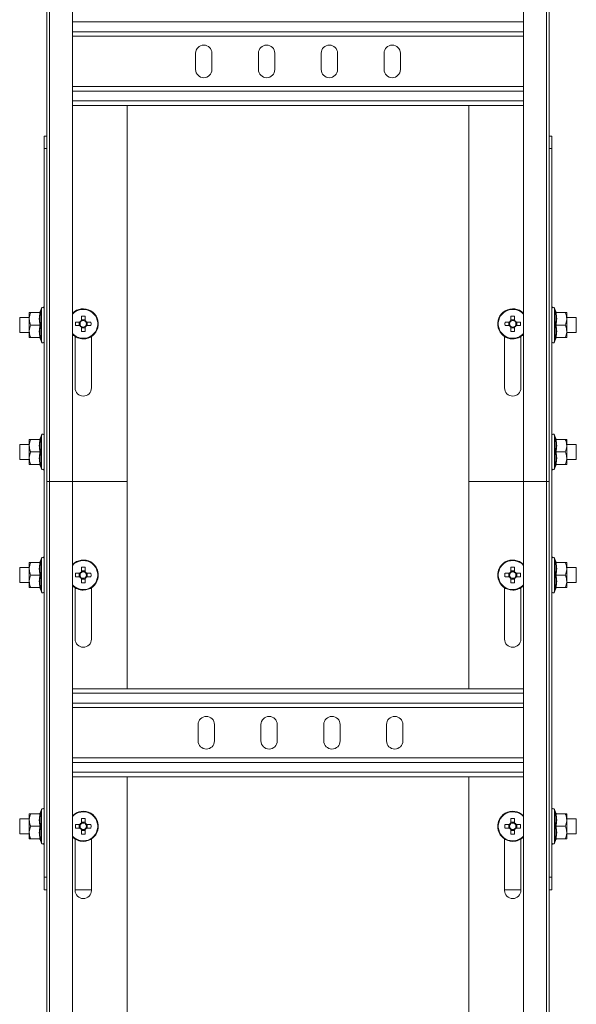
# Model space of a CAD drawing. Header units: millimetres. Extents: x -6 to 3617, y -5324 to -345.
# Tile 38 of 43: x 2275 to 2496, y -1689 to -1297. Entities that reach past the tile are written whole.
import ezdxf

# ---------------------------------------------------------------- set-up
doc = ezdxf.new("R2010")
doc.units = ezdxf.units.MM

msp = doc.modelspace()

# ---------------------------------------------------------------- linework, layer by layer
at = {"color": 7, "linetype": 'Continuous', "lineweight": 15}
for p, q in [((2285.63, -1290.87), (2285.63, -1347.11)), ((2286.75, -1290.87), (2286.75, -1480.87)), ((2295.85, -1480.87), (2295.85, -1290.87)), ((2475.4, -1290.87), (2475.4, -1480.87)), ((2484.5, -1480.87), (2484.5, -1290.87)), ((2485.63, -1290.87), (2485.63, -1347.11)), ((2475.4, -1303.66), (2295.85, -1303.66)), ((2344.88, -1310.41), (2344.88, -1316.91)), ((2351.38, -1316.91), (2351.38, -1310.41)), ((2369.88, -1310.41), (2369.88, -1316.91)), ((2376.38, -1316.91), (2376.38, -1310.41)), ((2394.88, -1310.41), (2394.88, -1316.91)), ((2401.38, -1316.91), (2401.38, -1310.41)), ((2419.88, -1310.41), (2419.88, -1316.91)), ((2426.38, -1316.91), (2426.38, -1310.41)), ((2475.4, -1323.66), (2295.85, -1323.66)), ((2475.4, -1331.16), (2295.85, -1331.16)), ((2317.63, -1331.16), (2317.63, -1480.87)), ((2453.63, -1331.16), (2453.63, -1480.87)), ((2284.63, -1343.37), (2285.63, -1343.37)), ((2284.63, -1348.37), (2284.63, -1343.37)), ((2485.63, -1343.37), (2486.63, -1343.37)), ((2486.63, -1343.37), (2486.63, -1348.37)), ((2285.63, -1347.11), (2285.63, -1348.37)), ((2485.63, -1348.37), (2485.63, -1347.11)), ((2284.63, -1638.37), (2284.63, -1348.37)), ((2285.63, -1348.37), (2284.63, -1348.37)), ((2285.63, -1638.37), (2285.63, -1348.37)), ((2486.63, -1348.37), (2485.63, -1348.37)), ((2485.63, -1348.37), (2485.63, -1638.37)), ((2486.63, -1348.37), (2486.63, -1638.37)), ((2278.63, -1413.62), (2278.63, -1416.12)), ((2282.91, -1413.62), (2279.23, -1413.62)), ((2283.53, -1411.89), (2282.99, -1413.37)), ((2283.01, -1413.38), (2283, -1413.38)), ((2488.27, -1413.36), (2487.73, -1411.89)), ((2488.23, -1413.38), (2488.24, -1413.38)), ((2488.35, -1413.62), (2492.03, -1413.62)), ((2492.63, -1413.62), (2492.63, -1416.12)), ((2278.63, -1415.62), (2274.83, -1415.62)), ((2274.83, -1415.62), (2274.83, -1419.76)), ((2278.63, -1416.12), (2278.63, -1421.12)), ((2282.91, -1418.62), (2279.23, -1418.62)), ((2298.79, -1417.41), (2297.04, -1417.41)), ((2298.5, -1417.41), (2298.5, -1418.83)), ((2299.42, -1415.03), (2299.42, -1416.78)), ((2300.84, -1416.49), (2299.42, -1416.49)), ((2300.84, -1416.78), (2300.84, -1415.03)), ((2303.22, -1417.41), (2301.47, -1417.41)), ((2301.75, -1418.83), (2301.75, -1417.41)), ((2469.79, -1417.41), (2468.04, -1417.41)), ((2469.5, -1417.41), (2469.5, -1418.83)), ((2470.42, -1415.03), (2470.42, -1416.78)), ((2471.84, -1416.49), (2470.42, -1416.49)), ((2471.84, -1416.78), (2471.84, -1415.03)), ((2474.22, -1417.41), (2472.47, -1417.41)), ((2472.75, -1418.83), (2472.75, -1417.41)), ((2488.35, -1418.62), (2492.03, -1418.62)), ((2496.43, -1415.62), (2492.63, -1415.62)), ((2492.63, -1421.12), (2492.63, -1416.12)), ((2496.43, -1421.62), (2496.43, -1415.62)), ((2274.83, -1419.76), (2274.83, -1421.62)), ((2274.83, -1421.62), (2278.63, -1421.62)), ((2278.63, -1423.62), (2278.63, -1421.12)), ((2297.04, -1418.83), (2298.79, -1418.83)), ((2299.42, -1419.46), (2299.42, -1421.21)), ((2299.42, -1419.74), (2300.84, -1419.74)), ((2300.84, -1421.21), (2300.84, -1419.46)), ((2301.47, -1418.83), (2303.22, -1418.83)), ((2468.04, -1418.83), (2469.79, -1418.83)), ((2470.42, -1419.46), (2470.42, -1421.21)), ((2470.42, -1419.74), (2471.84, -1419.74)), ((2471.84, -1421.21), (2471.84, -1419.46)), ((2472.47, -1418.83), (2474.22, -1418.83)), ((2492.63, -1423.62), (2492.63, -1421.12)), ((2492.63, -1421.62), (2496.43, -1421.62)), ((2282.91, -1423.62), (2279.23, -1423.62)), ((2282.99, -1423.87), (2283.53, -1425.35)), ((2283.03, -1423.86), (2283.02, -1423.86)), ((2296.88, -1443.62), (2296.88, -1423.16)), ((2303.38, -1423.16), (2303.38, -1443.62)), ((2467.88, -1423.16), (2467.88, -1443.62)), ((2474.38, -1443.62), (2474.38, -1423.16)), ((2487.73, -1425.35), (2488.27, -1423.86)), ((2488.25, -1423.86), (2488.26, -1423.86)), ((2488.35, -1423.62), (2492.03, -1423.62)), ((2278.63, -1464.12), (2278.63, -1466.62)), ((2282.91, -1464.12), (2279.23, -1464.12)), ((2283.53, -1462.39), (2282.99, -1463.87)), ((2283.01, -1463.88), (2283, -1463.88)), ((2488.27, -1463.86), (2487.73, -1462.39)), ((2488.23, -1463.88), (2488.24, -1463.88)), ((2488.35, -1464.12), (2492.03, -1464.12)), ((2492.63, -1464.12), (2492.63, -1466.62)), ((2278.63, -1466.12), (2274.83, -1466.12)), ((2274.83, -1466.12), (2274.83, -1470.26)), ((2278.63, -1466.62), (2278.63, -1471.62)), ((2282.91, -1469.12), (2279.23, -1469.12)), ((2488.35, -1469.12), (2492.03, -1469.12)), ((2496.43, -1466.12), (2492.63, -1466.12)), ((2492.63, -1471.62), (2492.63, -1466.62)), ((2496.43, -1472.12), (2496.43, -1466.12)), ((2274.83, -1470.26), (2274.83, -1472.12)), ((2274.83, -1472.12), (2278.63, -1472.12)), ((2278.63, -1474.12), (2278.63, -1471.62)), ((2492.63, -1474.12), (2492.63, -1471.62)), ((2492.63, -1472.12), (2496.43, -1472.12)), ((2282.91, -1474.12), (2279.23, -1474.12)), ((2282.99, -1474.37), (2283.53, -1475.85)), ((2283.03, -1474.36), (2283.02, -1474.36)), ((2487.73, -1475.85), (2488.27, -1474.36)), ((2488.25, -1474.36), (2488.26, -1474.36)), ((2488.35, -1474.12), (2492.03, -1474.12)), ((2286.75, -1480.87), (2285.63, -1480.87)), ((2286.75, -1480.87), (2286.75, -2027.87)), ((2295.85, -1480.87), (2286.75, -1480.87)), ((2295.85, -1480.87), (2286.75, -1480.87)), ((2295.85, -2027.87), (2295.85, -1480.87)), ((2295.85, -1480.87), (2317.63, -1480.87)), ((2317.63, -1563.37), (2317.63, -1480.87)), ((2453.63, -1563.37), (2453.63, -1480.87)), ((2453.63, -1480.87), (2475.4, -1480.87)), ((2475.4, -1480.87), (2475.4, -2027.87)), ((2484.5, -1480.87), (2475.4, -1480.87)), ((2484.5, -2027.87), (2484.5, -1480.87)), ((2485.63, -1480.87), (2484.5, -1480.87)), ((2283.53, -1511.39), (2282.99, -1512.87)), ((2488.27, -1512.86), (2487.73, -1511.39)), ((2278.63, -1515.12), (2274.83, -1515.12)), ((2274.83, -1515.12), (2274.83, -1519.26)), ((2278.63, -1513.12), (2278.63, -1515.62)), ((2278.63, -1515.62), (2278.63, -1520.62)), ((2282.91, -1513.12), (2279.23, -1513.12)), ((2283.01, -1512.88), (2283, -1512.88)), ((2299.42, -1515.03), (2299.42, -1516.78)), ((2300.84, -1516.49), (2299.42, -1516.49)), ((2300.84, -1516.78), (2300.84, -1515.03)), ((2470.42, -1515.03), (2470.42, -1516.78)), ((2471.84, -1516.49), (2470.42, -1516.49)), ((2471.84, -1516.78), (2471.84, -1515.03)), ((2488.23, -1512.88), (2488.24, -1512.88)), ((2488.35, -1513.12), (2492.03, -1513.12)), ((2492.63, -1513.12), (2492.63, -1515.62)), ((2496.43, -1515.12), (2492.63, -1515.12)), ((2492.63, -1520.62), (2492.63, -1515.62)), ((2496.43, -1521.12), (2496.43, -1515.12)), ((2274.83, -1519.26), (2274.83, -1521.12)), ((2282.91, -1518.12), (2279.23, -1518.12)), ((2298.79, -1517.41), (2297.04, -1517.41)), ((2297.04, -1518.83), (2298.79, -1518.83)), ((2298.5, -1517.41), (2298.5, -1518.83)), ((2299.42, -1519.46), (2299.42, -1521.21)), ((2299.42, -1519.74), (2300.84, -1519.74)), ((2300.84, -1521.21), (2300.84, -1519.46)), ((2303.22, -1517.41), (2301.47, -1517.41)), ((2301.47, -1518.83), (2303.22, -1518.83)), ((2301.75, -1518.83), (2301.75, -1517.41)), ((2469.79, -1517.41), (2468.04, -1517.41)), ((2468.04, -1518.83), (2469.79, -1518.83)), ((2469.5, -1517.41), (2469.5, -1518.83)), ((2470.42, -1519.46), (2470.42, -1521.21)), ((2470.42, -1519.74), (2471.84, -1519.74)), ((2471.84, -1521.21), (2471.84, -1519.46)), ((2474.22, -1517.41), (2472.47, -1517.41)), ((2472.47, -1518.83), (2474.22, -1518.83)), ((2472.75, -1518.83), (2472.75, -1517.41)), ((2488.35, -1518.12), (2492.03, -1518.12)), ((2274.83, -1521.12), (2278.63, -1521.12)), ((2278.63, -1523.12), (2278.63, -1520.62)), ((2282.91, -1523.12), (2279.23, -1523.12)), ((2282.99, -1523.37), (2283.53, -1524.85)), ((2283.03, -1523.36), (2283.02, -1523.36)), ((2296.88, -1523.16), (2296.88, -1543.62)), ((2303.38, -1543.62), (2303.38, -1523.16)), ((2467.88, -1543.62), (2467.88, -1523.16)), ((2474.38, -1523.16), (2474.38, -1543.62)), ((2487.73, -1524.85), (2488.27, -1523.36)), ((2488.25, -1523.36), (2488.26, -1523.36)), ((2488.35, -1523.12), (2492.03, -1523.12)), ((2492.63, -1523.12), (2492.63, -1520.62)), ((2492.63, -1521.12), (2496.43, -1521.12)), ((2475.4, -1563.37), (2295.85, -1563.37)), ((2475.4, -1570.87), (2295.85, -1570.87)), ((2345.88, -1577.62), (2345.88, -1584.12)), ((2352.38, -1584.12), (2352.38, -1577.62)), ((2370.88, -1577.62), (2370.88, -1584.12)), ((2377.38, -1584.12), (2377.38, -1577.62)), ((2395.88, -1577.62), (2395.88, -1584.12)), ((2402.38, -1584.12), (2402.38, -1577.62)), ((2420.88, -1577.62), (2420.88, -1584.12)), ((2427.38, -1584.12), (2427.38, -1577.62)), ((2475.4, -1590.87), (2295.85, -1590.87)), ((2475.4, -1598.37), (2295.85, -1598.37)), ((2317.63, -1863.37), (2317.63, -1598.37)), ((2453.63, -1863.37), (2453.63, -1598.37)), ((2278.63, -1613.12), (2278.63, -1615.62)), ((2282.91, -1613.12), (2279.23, -1613.12)), ((2283.53, -1611.39), (2282.99, -1612.87)), ((2283.01, -1612.88), (2283, -1612.88)), ((2488.27, -1612.86), (2487.73, -1611.39)), ((2488.23, -1612.88), (2488.24, -1612.88)), ((2488.35, -1613.12), (2492.03, -1613.12)), ((2492.63, -1613.12), (2492.63, -1615.62)), ((2278.63, -1615.12), (2274.83, -1615.12)), ((2274.83, -1615.12), (2274.83, -1619.26)), ((2278.63, -1615.62), (2278.63, -1620.62)), ((2282.91, -1618.12), (2279.23, -1618.12)), ((2298.79, -1617.41), (2297.04, -1617.41)), ((2298.5, -1617.41), (2298.5, -1618.83)), ((2299.42, -1615.03), (2299.42, -1616.78)), ((2300.84, -1616.49), (2299.42, -1616.49)), ((2300.84, -1616.78), (2300.84, -1615.03)), ((2303.22, -1617.41), (2301.47, -1617.41)), ((2301.75, -1618.83), (2301.75, -1617.41)), ((2469.79, -1617.41), (2468.04, -1617.41)), ((2469.5, -1617.41), (2469.5, -1618.83)), ((2470.42, -1615.03), (2470.42, -1616.78)), ((2471.84, -1616.49), (2470.42, -1616.49)), ((2471.84, -1616.78), (2471.84, -1615.03)), ((2474.22, -1617.41), (2472.47, -1617.41)), ((2472.75, -1618.83), (2472.75, -1617.41)), ((2488.35, -1618.12), (2492.03, -1618.12)), ((2496.43, -1615.12), (2492.63, -1615.12)), ((2492.63, -1620.62), (2492.63, -1615.62)), ((2496.43, -1621.12), (2496.43, -1615.12)), ((2274.83, -1619.26), (2274.83, -1621.12)), ((2274.83, -1621.12), (2278.63, -1621.12)), ((2278.63, -1623.12), (2278.63, -1620.62)), ((2297.04, -1618.83), (2298.79, -1618.83)), ((2299.42, -1619.46), (2299.42, -1621.21)), ((2299.42, -1619.74), (2300.84, -1619.74)), ((2300.84, -1621.21), (2300.84, -1619.46)), ((2301.47, -1618.83), (2303.22, -1618.83)), ((2468.04, -1618.83), (2469.79, -1618.83)), ((2470.42, -1619.46), (2470.42, -1621.21)), ((2470.42, -1619.74), (2471.84, -1619.74)), ((2471.84, -1621.21), (2471.84, -1619.46)), ((2472.47, -1618.83), (2474.22, -1618.83)), ((2492.63, -1623.12), (2492.63, -1620.62)), ((2492.63, -1621.12), (2496.43, -1621.12)), ((2282.91, -1623.12), (2279.23, -1623.12)), ((2282.99, -1623.37), (2283.53, -1624.85)), ((2283.03, -1623.36), (2283.02, -1623.36)), ((2296.88, -1623.16), (2296.88, -1643.62)), ((2303.38, -1643.62), (2303.38, -1623.16)), ((2467.88, -1643.62), (2467.88, -1623.16)), ((2474.38, -1623.16), (2474.38, -1643.62)), ((2487.73, -1624.85), (2488.27, -1623.36)), ((2488.25, -1623.36), (2488.26, -1623.36)), ((2488.35, -1623.12), (2492.03, -1623.12)), ((2284.63, -1638.37), (2285.63, -1638.37)), ((2284.63, -1643.37), (2284.63, -1638.37)), ((2285.63, -1638.37), (2285.63, -1639.63)), ((2285.63, -2027.94), (2285.63, -1639.63)), ((2485.63, -1638.37), (2486.63, -1638.37)), ((2485.63, -1639.63), (2485.63, -1638.37)), ((2485.63, -2027.94), (2485.63, -1639.63)), ((2486.63, -1638.37), (2486.63, -1643.37)), ((2285.63, -1643.37), (2284.63, -1643.37)), ((2303.38, -1643.37), (2296.88, -1643.37)), ((2467.88, -1643.37), (2474.38, -1643.37)), ((2486.63, -1643.37), (2485.63, -1643.37))]:
    msp.add_line(p, q, dxfattribs=at)
at = {"color": 8, "linetype": 'Continuous', "lineweight": 15}
for p, q in [((2475.4, -1297.96), (2295.85, -1297.96)), ((2475.4, -1301.86), (2295.85, -1301.86)), ((2475.4, -1325.46), (2295.85, -1325.46)), ((2475.4, -1329.36), (2295.85, -1329.36)), ((2283.53, -1425.35), (2283.53, -1411.89)), ((2487.73, -1411.89), (2487.73, -1425.35)), ((2283.53, -1475.85), (2283.53, -1462.39)), ((2487.73, -1462.39), (2487.73, -1475.85)), ((2283.53, -1524.85), (2283.53, -1511.39)), ((2487.73, -1511.39), (2487.73, -1524.85)), ((2475.4, -1565.17), (2295.85, -1565.17)), ((2475.4, -1569.07), (2295.85, -1569.07)), ((2475.4, -1592.67), (2295.85, -1592.67)), ((2475.4, -1596.57), (2295.85, -1596.57)), ((2283.53, -1624.85), (2283.53, -1611.39)), ((2487.73, -1611.39), (2487.73, -1624.85))]:
    msp.add_line(p, q, dxfattribs=at)
at = {"color": 7, "linetype": 'Continuous', "lineweight": 15}
for centre, radius, start, end in [((2348.13, -1310.41), 3.25, 360, 180), ((2373.13, -1310.41), 3.25, 0, 180), ((2398.13, -1310.41), 3.25, 0, 180), ((2423.13, -1310.41), 3.25, 0, 180), ((2348.13, -1316.91), 3.25, 180, 0), ((2373.13, -1316.91), 3.25, 180, 0), ((2398.13, -1316.91), 3.25, 180, 360), ((2423.13, -1316.91), 3.25, 180, 360), ((2282.65, -1413.26), 0.36, 277.1538, 341.1009), ((2284.06, -1412.09), 0.567, 0, 160), ((2300.13, -1418.12), 6, 270, 135.4387), ((2471.13, -1418.12), 6, 44.5613, 270), ((2487.2, -1412.09), 0.567, 20, 180), ((2488.61, -1413.26), 0.36, 198.0753, 262.8624), ((2319.14, -1418.12), 22.11, 178.1601, 181.8399), ((2300.13, -1418.12), 1.51, 117.9589, 152.0411), ((2300.13, -1418.12), 1.28, 146.3257, 213.6743), ((2300.13, -1418.12), 1.28, 123.6743, 146.3257), ((2300.13, -1437.04), 22.03, 88.1527, 91.8473), ((2300.13, -1418.12), 1.28, 56.3257, 123.6743), ((2300.13, -1418.12), 1.51, 27.9589, 62.0411), ((2300.13, -1418.12), 1.28, 33.6743, 56.3257), ((2300.13, -1418.12), 1.28, 326.3257, 33.6743), ((2281.12, -1418.12), 22.11, 358.1601, 1.8399), ((2490.19, -1418.12), 22.16, 178.1644, 181.8356), ((2471.13, -1418.12), 1.51, 117.9589, 152.0411), ((2471.13, -1418.12), 1.28, 146.3257, 213.6743), ((2471.13, -1418.12), 1.28, 123.6743, 146.3257), ((2471.13, -1437.04), 22.03, 88.1527, 91.8473), ((2471.13, -1418.12), 1.28, 56.3257, 123.6743), ((2471.13, -1418.12), 1.51, 27.9589, 62.0411), ((2471.13, -1418.12), 1.28, 33.6743, 56.3257), ((2471.13, -1418.12), 1.28, 326.3257, 33.6743), ((2452.07, -1418.12), 22.16, 358.1644, 1.8356), ((2300.13, -1418.12), 6, 224.5613, 270), ((2300.13, -1418.12), 1.51, 207.9589, 242.0411), ((2300.13, -1418.12), 1.28, 213.6743, 236.3257), ((2300.13, -1418.12), 1.28, 236.3257, 303.6743), ((2300.13, -1399.2), 22.03, 268.1527, 271.8473), ((2300.13, -1418.12), 1.51, 297.9589, 332.0411), ((2300.13, -1418.12), 1.28, 303.6743, 326.3257), ((2471.13, -1418.12), 1.51, 207.9589, 242.0411), ((2471.13, -1418.12), 1.28, 213.6743, 236.3257), ((2471.13, -1418.12), 1.28, 236.3257, 303.6743), ((2471.13, -1399.2), 22.03, 268.1527, 271.8473), ((2471.13, -1418.12), 6, 270, 315.4387), ((2471.13, -1418.12), 1.51, 297.9589, 332.0411), ((2471.13, -1418.12), 1.28, 303.6743, 326.3257), ((2282.65, -1423.98), 0.36, 18.077, 82.839), ((2284.06, -1425.15), 0.567, 200, 0), ((2487.2, -1425.15), 0.567, 180, 340), ((2488.61, -1423.98), 0.36, 97.1458, 161.1089), ((2300.13, -1443.62), 3.25, 180, 0), ((2471.13, -1443.62), 3.25, 180, 0), ((2282.65, -1463.76), 0.36, 277.1982, 341.0565), ((2284.06, -1462.59), 0.567, 0, 160), ((2487.2, -1462.59), 0.567, 20, 180), ((2488.61, -1463.76), 0.36, 198.1021, 262.8355), ((2282.65, -1474.48), 0.36, 18.0602, 82.8558), ((2284.06, -1475.65), 0.567, 200, 0), ((2487.2, -1475.65), 0.567, 180, 340), ((2488.61, -1474.48), 0.36, 97.1989, 161.0836), ((2284.06, -1511.59), 0.567, 0, 160), ((2300.13, -1518.12), 6, 270, 135.4387), ((2471.13, -1518.12), 6, 44.5613, 270), ((2487.2, -1511.59), 0.567, 20, 180), ((2282.65, -1512.76), 0.36, 277.1899, 341.0926), ((2300.13, -1537.04), 22.03, 88.1527, 91.8473), ((2471.13, -1537.04), 22.03, 88.1527, 91.8473), ((2488.61, -1512.76), 0.36, 198.067, 262.8433), ((2319.14, -1518.12), 22.11, 178.1602, 181.8398), ((2300.13, -1518.12), 1.51, 117.9589, 152.0411), ((2300.13, -1518.12), 1.51, 207.9589, 242.0411), ((2300.13, -1518.12), 1.28, 146.3257, 213.6743), ((2300.13, -1518.12), 1.28, 123.6743, 146.3257), ((2300.13, -1518.12), 1.28, 213.6743, 236.3257), ((2300.13, -1518.12), 1.28, 56.3257, 123.6743), ((2300.13, -1518.12), 1.28, 236.3257, 303.6743), ((2300.13, -1518.12), 1.51, 27.9589, 62.0411), ((2300.13, -1518.12), 1.28, 33.6743, 56.3257), ((2300.13, -1518.12), 1.51, 297.9589, 332.0411), ((2300.13, -1518.12), 1.28, 303.6743, 326.3257), ((2300.13, -1518.12), 1.28, 326.3257, 33.6743), ((2281.12, -1518.12), 22.11, 358.1602, 1.8398), ((2490.19, -1518.12), 22.17, 178.1644, 181.8356), ((2471.13, -1518.12), 1.51, 117.9589, 152.0411), ((2471.13, -1518.12), 1.51, 207.9589, 242.0411), ((2471.13, -1518.12), 1.28, 146.3257, 213.6743), ((2471.13, -1518.12), 1.28, 123.6743, 146.3257), ((2471.13, -1518.12), 1.28, 213.6743, 236.3257), ((2471.13, -1518.12), 1.28, 56.3257, 123.6743), ((2471.13, -1518.12), 1.28, 236.3257, 303.6743), ((2471.13, -1518.12), 1.51, 27.9589, 62.0411), ((2471.13, -1518.12), 1.28, 33.6743, 56.3257), ((2471.13, -1518.12), 1.51, 297.9589, 332.0411), ((2471.13, -1518.12), 1.28, 303.6743, 326.3257), ((2471.13, -1518.12), 1.28, 326.3257, 33.6743), ((2452.07, -1518.12), 22.17, 358.1644, 1.8356), ((2282.65, -1523.48), 0.36, 18.0953, 82.848), ((2300.13, -1518.12), 6, 224.5613, 270), ((2300.13, -1499.2), 22.03, 268.1527, 271.8473), ((2471.13, -1499.2), 22.03, 268.1527, 271.8473), ((2471.13, -1518.12), 6, 270, 315.4387), ((2488.61, -1523.48), 0.36, 97.2072, 161.0475), ((2284.06, -1524.65), 0.567, 200, 0), ((2487.2, -1524.65), 0.567, 180, 340), ((2300.13, -1543.62), 3.25, 180, 0), ((2471.13, -1543.62), 3.25, 180, 0), ((2349.13, -1577.62), 3.25, 0, 180), ((2374.13, -1577.62), 3.25, 0, 180), ((2399.13, -1577.62), 3.25, 0, 180), ((2424.13, -1577.62), 3.25, 360, 180), ((2349.13, -1584.12), 3.25, 180, 0), ((2374.13, -1584.12), 3.25, 180, 0), ((2399.13, -1584.12), 3.25, 180, 0), ((2424.13, -1584.12), 3.25, 180, 360), ((2282.65, -1612.76), 0.36, 277.1368, 341.1179), ((2284.06, -1611.59), 0.567, 0, 160), ((2300.13, -1618.12), 6, 270, 135.4387), ((2471.13, -1618.12), 6, 44.5613, 270), ((2487.2, -1611.59), 0.567, 20, 180), ((2488.61, -1612.76), 0.36, 198.0838, 262.8266), ((2319.14, -1618.12), 22.11, 178.1602, 181.8398), ((2300.13, -1618.12), 1.51, 117.9589, 152.0411), ((2300.13, -1618.12), 1.28, 146.3257, 213.6743), ((2300.13, -1618.12), 1.28, 123.6743, 146.3257), ((2300.13, -1637.32), 22.31, 88.1762, 91.8238), ((2300.13, -1618.12), 1.28, 56.3257, 123.6743), ((2300.13, -1618.12), 1.51, 27.9589, 62.0411), ((2300.13, -1618.12), 1.28, 33.6743, 56.3257), ((2300.13, -1618.12), 1.28, 326.3257, 33.6743), ((2281.12, -1618.12), 22.11, 358.1602, 1.8398), ((2490.19, -1618.12), 22.17, 178.1644, 181.8356), ((2471.13, -1618.12), 1.51, 117.9589, 152.0411), ((2471.13, -1618.12), 1.28, 146.3257, 213.6743), ((2471.13, -1618.12), 1.28, 123.6743, 146.3257), ((2471.13, -1637.32), 22.31, 88.1762, 91.8238), ((2471.13, -1618.12), 1.28, 56.3257, 123.6743), ((2471.13, -1618.12), 1.51, 27.9589, 62.0411), ((2471.13, -1618.12), 1.28, 33.6743, 56.3257), ((2471.13, -1618.12), 1.28, 326.3257, 33.6743), ((2452.07, -1618.12), 22.17, 358.1644, 1.8356), ((2300.13, -1618.12), 6, 224.5613, 270), ((2300.13, -1618.12), 1.51, 207.9589, 242.0411), ((2300.13, -1618.12), 1.28, 213.6743, 236.3257), ((2300.13, -1618.12), 1.28, 236.3257, 303.6743), ((2300.13, -1599.12), 22.1, 268.1592, 271.8408), ((2300.13, -1618.12), 1.51, 297.9589, 332.0411), ((2300.13, -1618.12), 1.28, 303.6743, 326.3257), ((2471.13, -1618.12), 1.51, 207.9589, 242.0411), ((2471.13, -1618.12), 1.28, 213.6743, 236.3257), ((2471.13, -1618.12), 1.28, 236.3257, 303.6743), ((2471.13, -1599.12), 22.1, 268.1591, 271.8409), ((2471.13, -1618.12), 6, 270, 315.4387), ((2471.13, -1618.12), 1.51, 297.9589, 332.0411), ((2471.13, -1618.12), 1.28, 303.6743, 326.3257), ((2282.65, -1623.48), 0.36, 18.0685, 82.8748), ((2284.06, -1624.65), 0.567, 200, 0), ((2487.2, -1624.65), 0.567, 180, 340), ((2488.61, -1623.48), 0.36, 97.1799, 161.0747), ((2300.13, -1643.62), 3.25, 180, 0), ((2471.13, -1643.62), 3.25, 180, 0)]:
    msp.add_arc(centre, radius, start, end, dxfattribs=at)
at = {"color": 8, "linetype": 'Continuous', "lineweight": 15}
for centre, start, end in [((2300.13, -1418.12), 270, 137.79), ((2471.13, -1418.12), 42.21, 270), ((2300.13, -1418.12), 222.21, 270), ((2471.13, -1418.12), 270, 317.79), ((2300.13, -1518.12), 270, 137.79), ((2471.13, -1518.12), 42.21, 270), ((2300.13, -1518.12), 222.21, 270), ((2471.13, -1518.12), 270, 317.79), ((2300.13, -1618.12), 270, 137.79), ((2471.13, -1618.12), 42.21, 270), ((2300.13, -1618.12), 222.21, 270), ((2471.13, -1618.12), 270, 317.79)]:
    msp.add_arc(centre, 5.77, start, end, dxfattribs=at)
at = {"color": 7, "linetype": 'Continuous', "lineweight": 15}
for points, knots in [([(2279.23, -1413.62), (2278.95, -1414.35), (2278.64, -1415.18), (2278.63, -1416.03), (2278.63, -1416.12)], [0, 0, 0, 0, 0.896055, 1, 1, 1, 1]), ([(2278.63, -1413.62), (2278.63, -1413.62), (2278.65, -1413.62), (2278.92, -1413.62), (2279.22, -1413.62), (2279.23, -1413.62)], [0, 0, 0, 0, 0.1484883, 0.9655734, 1, 1, 1, 1]), ([(2282.91, -1418.62), (2282.78, -1417.8), (2282.52, -1416.13), (2282.78, -1414.46), (2282.91, -1413.62)], [0, 0, 0, 0, 0.4921587, 1, 1, 1, 1]), ([(2283.29, -1413.36), (2283.29, -1413.37), (2283.27, -1413.4), (2283.23, -1413.47), (2283.14, -1413.55), (2283.03, -1413.61), (2282.95, -1413.61), (2282.91, -1413.62)], [0, 0, 0, 0, 0.008098, 0.267505, 0.528616, 0.763853, 1, 1, 1, 1]), ([(2283.29, -1413.36), (2283.25, -1413.57), (2283.04, -1414.6), (2282.89, -1416.38), (2283.16, -1417.91), (2283.29, -1418.62)], [0, 0, 0, 0, 0.11808, 0.592249, 1, 1, 1, 1]), ([(2487.97, -1418.62), (2488.01, -1418.41), (2488.22, -1417.39), (2488.37, -1415.62), (2488.1, -1414.08), (2487.97, -1413.36)], [0, 0, 0, 0, 0.118085, 0.592263, 1, 1, 1, 1]), ([(2488.35, -1413.62), (2488.31, -1413.61), (2488.23, -1413.61), (2488.12, -1413.55), (2488.03, -1413.47), (2487.99, -1413.4), (2487.97, -1413.37), (2487.97, -1413.36)], [0, 0, 0, 0, 0.236138, 0.471418, 0.732477, 0.991903, 1, 1, 1, 1]), ([(2488.35, -1413.62), (2488.48, -1414.44), (2488.74, -1416.1), (2488.48, -1417.77), (2488.35, -1418.62)], [0, 0, 0, 0, 0.492141, 1, 1, 1, 1]), ([(2492.63, -1416.12), (2492.55, -1415.43), (2492.45, -1414.58), (2492.1, -1413.78), (2492.03, -1413.62)], [0, 0, 0, 0, 0.801483, 1, 1, 1, 1]), ([(2492.63, -1413.62), (2492.63, -1413.62), (2492.61, -1413.62), (2492.34, -1413.62), (2492.04, -1413.62), (2492.03, -1413.62)], [0, 0, 0, 0, 0.148488, 0.96557, 1, 1, 1, 1]), ([(2278.63, -1416.12), (2278.71, -1416.8), (2278.81, -1417.66), (2279.16, -1418.46), (2279.23, -1418.62)], [0, 0, 0, 0, 0.8014556, 1, 1, 1, 1]), ([(2279.23, -1418.62), (2278.95, -1419.35), (2278.64, -1420.18), (2278.63, -1421.03), (2278.63, -1421.12)], [0, 0, 0, 0, 0.896046, 1, 1, 1, 1]), ([(2282.91, -1423.62), (2282.78, -1422.8), (2282.52, -1421.13), (2282.78, -1419.46), (2282.91, -1418.62)], [0, 0, 0, 0, 0.4921587, 1, 1, 1, 1]), ([(2283.29, -1418.62), (2283.29, -1418.62), (2283.27, -1418.62), (2283.23, -1418.62), (2283.14, -1418.62), (2283.03, -1418.62), (2282.95, -1418.62), (2282.91, -1418.62)], [0, 0, 0, 0, 0.007931, 0.267514, 0.528584, 0.763834, 1, 1, 1, 1]), ([(2283.29, -1418.62), (2283.25, -1418.82), (2283.04, -1419.84), (2282.89, -1421.61), (2283.16, -1423.16), (2283.29, -1423.87)], [0, 0, 0, 0, 0.118086, 0.592256, 1, 1, 1, 1]), ([(2487.97, -1423.87), (2488.01, -1423.67), (2488.22, -1422.63), (2488.37, -1420.86), (2488.1, -1419.33), (2487.97, -1418.62)], [0, 0, 0, 0, 0.118083, 0.592259, 1, 1, 1, 1]), ([(2487.97, -1418.62), (2487.97, -1418.62), (2487.99, -1418.62), (2488.03, -1418.62), (2488.12, -1418.62), (2488.23, -1418.62), (2488.31, -1418.62), (2488.35, -1418.62)], [0, 0, 0, 0, 0.007931, 0.267532, 0.528551, 0.763843, 1, 1, 1, 1]), ([(2488.35, -1418.62), (2488.48, -1419.44), (2488.74, -1421.1), (2488.48, -1422.77), (2488.35, -1423.62)], [0, 0, 0, 0, 0.492141, 1, 1, 1, 1]), ([(2492.03, -1418.62), (2492.31, -1417.88), (2492.62, -1417.06), (2492.63, -1416.21), (2492.63, -1416.12)], [0, 0, 0, 0, 0.8960154, 1, 1, 1, 1]), ([(2492.63, -1421.12), (2492.55, -1420.43), (2492.45, -1419.58), (2492.1, -1418.78), (2492.03, -1418.62)], [0, 0, 0, 0, 0.801485, 1, 1, 1, 1]), ([(2278.63, -1421.12), (2278.71, -1421.8), (2278.81, -1422.66), (2279.16, -1423.46), (2279.23, -1423.62)], [0, 0, 0, 0, 0.801454, 1, 1, 1, 1]), ([(2492.03, -1423.62), (2492.31, -1422.88), (2492.62, -1422.06), (2492.63, -1421.21), (2492.63, -1421.12)], [0, 0, 0, 0, 0.8960245, 1, 1, 1, 1]), ([(2278.63, -1423.62), (2278.63, -1423.62), (2278.65, -1423.62), (2278.92, -1423.62), (2279.22, -1423.62), (2279.23, -1423.62)], [0, 0, 0, 0, 0.1484883, 0.9655734, 1, 1, 1, 1]), ([(2282.91, -1423.62), (2282.95, -1423.62), (2283.03, -1423.63), (2283.14, -1423.69), (2283.23, -1423.76), (2283.27, -1423.83), (2283.29, -1423.87), (2283.29, -1423.87)], [0, 0, 0, 0, 0.236185, 0.471459, 0.732464, 0.992093, 1, 1, 1, 1]), ([(2487.97, -1423.87), (2487.97, -1423.87), (2487.99, -1423.83), (2488.03, -1423.76), (2488.12, -1423.69), (2488.23, -1423.63), (2488.31, -1423.62), (2488.35, -1423.62)], [0, 0, 0, 0, 0.007906, 0.267554, 0.528508, 0.763824, 1, 1, 1, 1]), ([(2492.63, -1423.62), (2492.63, -1423.62), (2492.61, -1423.62), (2492.34, -1423.62), (2492.04, -1423.62), (2492.03, -1423.62)], [0, 0, 0, 0, 0.148488, 0.96557, 1, 1, 1, 1]), ([(2279.23, -1464.12), (2278.95, -1464.85), (2278.64, -1465.68), (2278.63, -1466.53), (2278.63, -1466.62)], [0, 0, 0, 0, 0.896055, 1, 1, 1, 1]), ([(2278.63, -1464.12), (2278.63, -1464.12), (2278.65, -1464.12), (2278.92, -1464.12), (2279.22, -1464.12), (2279.23, -1464.12)], [0, 0, 0, 0, 0.1484883, 0.9655734, 1, 1, 1, 1]), ([(2282.91, -1469.12), (2282.78, -1468.3), (2282.52, -1466.63), (2282.78, -1464.96), (2282.91, -1464.12)], [0, 0, 0, 0, 0.4921587, 1, 1, 1, 1]), ([(2283.29, -1463.86), (2283.29, -1463.87), (2283.27, -1463.9), (2283.23, -1463.97), (2283.14, -1464.05), (2283.03, -1464.11), (2282.95, -1464.11), (2282.91, -1464.12)], [0, 0, 0, 0, 0.007906, 0.267514, 0.528644, 0.763799, 1, 1, 1, 1]), ([(2283.29, -1463.86), (2283.25, -1464.07), (2283.04, -1465.1), (2282.89, -1466.88), (2283.16, -1468.41), (2283.29, -1469.12)], [0, 0, 0, 0, 0.11808, 0.592249, 1, 1, 1, 1]), ([(2487.97, -1469.12), (2488.01, -1468.91), (2488.22, -1467.89), (2488.37, -1466.12), (2488.1, -1464.58), (2487.97, -1463.86)], [0, 0, 0, 0, 0.118085, 0.592263, 1, 1, 1, 1]), ([(2488.35, -1464.12), (2488.31, -1464.11), (2488.23, -1464.11), (2488.12, -1464.05), (2488.03, -1463.97), (2487.99, -1463.9), (2487.97, -1463.87), (2487.97, -1463.86)], [0, 0, 0, 0, 0.236192, 0.47139, 0.732469, 0.992094, 1, 1, 1, 1]), ([(2488.35, -1464.12), (2488.48, -1464.94), (2488.74, -1466.6), (2488.48, -1468.27), (2488.35, -1469.12)], [0, 0, 0, 0, 0.492141, 1, 1, 1, 1]), ([(2492.63, -1466.62), (2492.55, -1465.93), (2492.45, -1465.08), (2492.1, -1464.28), (2492.03, -1464.12)], [0, 0, 0, 0, 0.801483, 1, 1, 1, 1]), ([(2492.63, -1464.12), (2492.63, -1464.12), (2492.61, -1464.12), (2492.34, -1464.12), (2492.04, -1464.12), (2492.03, -1464.12)], [0, 0, 0, 0, 0.148488, 0.96557, 1, 1, 1, 1]), ([(2278.63, -1466.62), (2278.71, -1467.3), (2278.81, -1468.16), (2279.16, -1468.96), (2279.23, -1469.12)], [0, 0, 0, 0, 0.8014556, 1, 1, 1, 1]), ([(2279.23, -1469.12), (2278.95, -1469.85), (2278.64, -1470.68), (2278.63, -1471.53), (2278.63, -1471.62)], [0, 0, 0, 0, 0.896046, 1, 1, 1, 1]), ([(2282.91, -1474.12), (2282.78, -1473.3), (2282.52, -1471.63), (2282.78, -1469.96), (2282.91, -1469.12)], [0, 0, 0, 0, 0.4921587, 1, 1, 1, 1]), ([(2283.29, -1469.12), (2283.29, -1469.12), (2283.27, -1469.12), (2283.23, -1469.12), (2283.14, -1469.12), (2283.03, -1469.12), (2282.95, -1469.12), (2282.91, -1469.12)], [0, 0, 0, 0, 0.007931, 0.267514, 0.528584, 0.763834, 1, 1, 1, 1]), ([(2283.29, -1469.12), (2283.25, -1469.32), (2283.04, -1470.34), (2282.89, -1472.11), (2283.16, -1473.66), (2283.29, -1474.37)], [0, 0, 0, 0, 0.118086, 0.592256, 1, 1, 1, 1]), ([(2487.97, -1474.37), (2488.01, -1474.17), (2488.22, -1473.13), (2488.37, -1471.36), (2488.1, -1469.83), (2487.97, -1469.12)], [0, 0, 0, 0, 0.118083, 0.592259, 1, 1, 1, 1]), ([(2487.97, -1469.12), (2487.97, -1469.12), (2487.99, -1469.12), (2488.03, -1469.12), (2488.12, -1469.12), (2488.23, -1469.12), (2488.31, -1469.12), (2488.35, -1469.12)], [0, 0, 0, 0, 0.007931, 0.267532, 0.528551, 0.763843, 1, 1, 1, 1]), ([(2488.35, -1469.12), (2488.48, -1469.94), (2488.74, -1471.6), (2488.48, -1473.27), (2488.35, -1474.12)], [0, 0, 0, 0, 0.492141, 1, 1, 1, 1]), ([(2492.03, -1469.12), (2492.31, -1468.38), (2492.62, -1467.56), (2492.63, -1466.71), (2492.63, -1466.62)], [0, 0, 0, 0, 0.8960154, 1, 1, 1, 1]), ([(2492.63, -1471.62), (2492.55, -1470.93), (2492.45, -1470.08), (2492.1, -1469.28), (2492.03, -1469.12)], [0, 0, 0, 0, 0.801485, 1, 1, 1, 1]), ([(2278.63, -1471.62), (2278.71, -1472.3), (2278.81, -1473.16), (2279.16, -1473.96), (2279.23, -1474.12)], [0, 0, 0, 0, 0.801454, 1, 1, 1, 1]), ([(2492.03, -1474.12), (2492.31, -1473.38), (2492.62, -1472.56), (2492.63, -1471.71), (2492.63, -1471.62)], [0, 0, 0, 0, 0.8960245, 1, 1, 1, 1]), ([(2278.63, -1474.12), (2278.63, -1474.12), (2278.65, -1474.12), (2278.92, -1474.12), (2279.22, -1474.12), (2279.23, -1474.12)], [0, 0, 0, 0, 0.1484883, 0.9655734, 1, 1, 1, 1]), ([(2282.91, -1474.12), (2282.95, -1474.12), (2283.03, -1474.13), (2283.14, -1474.19), (2283.23, -1474.27), (2283.27, -1474.33), (2283.29, -1474.37), (2283.29, -1474.37)], [0, 0, 0, 0, 0.236173, 0.471337, 0.732476, 0.992094, 1, 1, 1, 1]), ([(2487.97, -1474.37), (2487.97, -1474.37), (2487.99, -1474.33), (2488.03, -1474.27), (2488.12, -1474.19), (2488.23, -1474.13), (2488.31, -1474.12), (2488.35, -1474.12)], [0, 0, 0, 0, 0.007906, 0.267541, 0.528629, 0.763836, 1, 1, 1, 1]), ([(2492.63, -1474.12), (2492.63, -1474.12), (2492.61, -1474.12), (2492.34, -1474.12), (2492.04, -1474.12), (2492.03, -1474.12)], [0, 0, 0, 0, 0.148488, 0.96557, 1, 1, 1, 1]), ([(2279.23, -1513.12), (2278.95, -1513.85), (2278.64, -1514.68), (2278.63, -1515.53), (2278.63, -1515.62)], [0, 0, 0, 0, 0.896024, 1, 1, 1, 1]), ([(2278.63, -1513.12), (2278.63, -1513.12), (2278.65, -1513.12), (2278.92, -1513.12), (2279.22, -1513.12), (2279.23, -1513.12)], [0, 0, 0, 0, 0.1484883, 0.9655734, 1, 1, 1, 1]), ([(2278.63, -1515.62), (2278.71, -1516.3), (2278.81, -1517.16), (2279.16, -1517.96), (2279.23, -1518.12)], [0, 0, 0, 0, 0.801482, 1, 1, 1, 1]), ([(2282.91, -1518.12), (2282.78, -1517.3), (2282.52, -1515.63), (2282.78, -1513.96), (2282.91, -1513.12)], [0, 0, 0, 0, 0.492141, 1, 1, 1, 1]), ([(2283.29, -1512.87), (2283.29, -1512.87), (2283.27, -1512.9), (2283.23, -1512.97), (2283.14, -1513.05), (2283.03, -1513.11), (2282.95, -1513.11), (2282.91, -1513.12)], [0, 0, 0, 0, 0.007906, 0.267524, 0.528663, 0.763827, 1, 1, 1, 1]), ([(2283.29, -1512.87), (2283.25, -1513.07), (2283.04, -1514.1), (2282.89, -1515.88), (2283.16, -1517.41), (2283.29, -1518.12)], [0, 0, 0, 0, 0.118082, 0.592259, 1, 1, 1, 1]), ([(2487.97, -1518.12), (2488.01, -1517.91), (2488.22, -1516.89), (2488.37, -1515.12), (2488.1, -1513.58), (2487.97, -1512.87)], [0, 0, 0, 0, 0.118087, 0.592256, 1, 1, 1, 1]), ([(2488.35, -1513.12), (2488.31, -1513.11), (2488.23, -1513.11), (2488.12, -1513.05), (2488.03, -1512.97), (2487.99, -1512.9), (2487.97, -1512.87), (2487.97, -1512.87)], [0, 0, 0, 0, 0.236164, 0.471371, 0.732459, 0.992094, 1, 1, 1, 1]), ([(2488.35, -1513.12), (2488.48, -1513.94), (2488.74, -1515.6), (2488.48, -1517.27), (2488.35, -1518.12)], [0, 0, 0, 0, 0.4921587, 1, 1, 1, 1]), ([(2492.63, -1515.62), (2492.55, -1514.93), (2492.45, -1514.08), (2492.1, -1513.28), (2492.03, -1513.12)], [0, 0, 0, 0, 0.801457, 1, 1, 1, 1]), ([(2492.63, -1513.12), (2492.63, -1513.12), (2492.61, -1513.12), (2492.34, -1513.12), (2492.04, -1513.12), (2492.03, -1513.12)], [0, 0, 0, 0, 0.148488, 0.96557, 1, 1, 1, 1]), ([(2492.03, -1518.12), (2492.31, -1517.38), (2492.62, -1516.56), (2492.63, -1515.71), (2492.63, -1515.62)], [0, 0, 0, 0, 0.8960467, 1, 1, 1, 1]), ([(2279.23, -1518.12), (2278.95, -1518.85), (2278.64, -1519.68), (2278.63, -1520.53), (2278.63, -1520.62)], [0, 0, 0, 0, 0.896015, 1, 1, 1, 1]), ([(2282.91, -1523.12), (2282.78, -1522.3), (2282.52, -1520.63), (2282.78, -1518.96), (2282.91, -1518.12)], [0, 0, 0, 0, 0.492141, 1, 1, 1, 1]), ([(2283.29, -1518.12), (2283.29, -1518.12), (2283.27, -1518.12), (2283.23, -1518.12), (2283.14, -1518.12), (2283.03, -1518.12), (2282.95, -1518.12), (2282.91, -1518.12)], [0, 0, 0, 0, 0.007931, 0.267514, 0.528584, 0.763834, 1, 1, 1, 1]), ([(2283.29, -1518.12), (2283.25, -1518.32), (2283.04, -1519.34), (2282.89, -1521.11), (2283.16, -1522.66), (2283.29, -1523.37)], [0, 0, 0, 0, 0.118084, 0.592262, 1, 1, 1, 1]), ([(2487.97, -1523.37), (2488.01, -1523.17), (2488.22, -1522.13), (2488.37, -1520.36), (2488.1, -1518.83), (2487.97, -1518.12)], [0, 0, 0, 0, 0.118081, 0.59225, 1, 1, 1, 1]), ([(2487.97, -1518.12), (2487.97, -1518.12), (2487.99, -1518.12), (2488.03, -1518.12), (2488.12, -1518.12), (2488.23, -1518.12), (2488.31, -1518.12), (2488.35, -1518.12)], [0, 0, 0, 0, 0.007931, 0.267532, 0.528551, 0.763843, 1, 1, 1, 1]), ([(2488.35, -1518.12), (2488.48, -1518.94), (2488.74, -1520.6), (2488.48, -1522.27), (2488.35, -1523.12)], [0, 0, 0, 0, 0.4921587, 1, 1, 1, 1]), ([(2492.63, -1520.62), (2492.55, -1519.93), (2492.45, -1519.08), (2492.1, -1518.28), (2492.03, -1518.12)], [0, 0, 0, 0, 0.8014586, 1, 1, 1, 1]), ([(2278.63, -1520.62), (2278.71, -1521.3), (2278.81, -1522.16), (2279.16, -1522.96), (2279.23, -1523.12)], [0, 0, 0, 0, 0.80148, 1, 1, 1, 1]), ([(2278.63, -1523.12), (2278.63, -1523.12), (2278.65, -1523.12), (2278.92, -1523.12), (2279.22, -1523.12), (2279.23, -1523.12)], [0, 0, 0, 0, 0.1484883, 0.9655734, 1, 1, 1, 1]), ([(2282.91, -1523.12), (2282.95, -1523.12), (2283.03, -1523.13), (2283.14, -1523.19), (2283.23, -1523.27), (2283.27, -1523.33), (2283.29, -1523.37), (2283.29, -1523.37)], [0, 0, 0, 0, 0.236201, 0.471356, 0.732486, 0.992094, 1, 1, 1, 1]), ([(2487.97, -1523.37), (2487.97, -1523.37), (2487.99, -1523.33), (2488.03, -1523.27), (2488.12, -1523.19), (2488.23, -1523.13), (2488.31, -1523.12), (2488.35, -1523.12)], [0, 0, 0, 0, 0.007906, 0.267531, 0.52861, 0.763808, 1, 1, 1, 1]), ([(2492.03, -1523.12), (2492.31, -1522.38), (2492.62, -1521.56), (2492.63, -1520.71), (2492.63, -1520.62)], [0, 0, 0, 0, 0.896056, 1, 1, 1, 1]), ([(2492.63, -1523.12), (2492.63, -1523.12), (2492.61, -1523.12), (2492.34, -1523.12), (2492.04, -1523.12), (2492.03, -1523.12)], [0, 0, 0, 0, 0.148488, 0.96557, 1, 1, 1, 1]), ([(2279.23, -1613.12), (2278.95, -1613.85), (2278.64, -1614.68), (2278.63, -1615.53), (2278.63, -1615.62)], [0, 0, 0, 0, 0.896024, 1, 1, 1, 1]), ([(2278.63, -1613.12), (2278.63, -1613.12), (2278.65, -1613.12), (2278.92, -1613.12), (2279.22, -1613.12), (2279.23, -1613.12)], [0, 0, 0, 0, 0.1484883, 0.9655734, 1, 1, 1, 1]), ([(2282.91, -1618.12), (2282.78, -1617.3), (2282.52, -1615.63), (2282.78, -1613.96), (2282.91, -1613.12)], [0, 0, 0, 0, 0.492141, 1, 1, 1, 1]), ([(2283.29, -1612.87), (2283.29, -1612.87), (2283.27, -1612.9), (2283.23, -1612.97), (2283.14, -1613.05), (2283.03, -1613.11), (2282.95, -1613.11), (2282.91, -1613.12)], [0, 0, 0, 0, 0.007907, 0.267536, 0.528541, 0.763815, 1, 1, 1, 1]), ([(2283.29, -1612.87), (2283.25, -1613.07), (2283.04, -1614.1), (2282.89, -1615.88), (2283.16, -1617.41), (2283.29, -1618.12)], [0, 0, 0, 0, 0.118082, 0.592259, 1, 1, 1, 1]), ([(2487.97, -1618.12), (2488.01, -1617.91), (2488.22, -1616.89), (2488.37, -1615.12), (2488.1, -1613.58), (2487.97, -1612.87)], [0, 0, 0, 0, 0.118087, 0.592256, 1, 1, 1, 1]), ([(2488.35, -1613.12), (2488.31, -1613.11), (2488.23, -1613.11), (2488.12, -1613.05), (2488.03, -1612.97), (2487.99, -1612.9), (2487.97, -1612.87), (2487.97, -1612.87)], [0, 0, 0, 0, 0.236176, 0.471492, 0.732446, 0.992094, 1, 1, 1, 1]), ([(2488.35, -1613.12), (2488.48, -1613.94), (2488.74, -1615.6), (2488.48, -1617.27), (2488.35, -1618.12)], [0, 0, 0, 0, 0.4921587, 1, 1, 1, 1]), ([(2492.63, -1615.62), (2492.55, -1614.93), (2492.45, -1614.08), (2492.1, -1613.28), (2492.03, -1613.12)], [0, 0, 0, 0, 0.801457, 1, 1, 1, 1]), ([(2492.63, -1613.12), (2492.63, -1613.12), (2492.61, -1613.12), (2492.34, -1613.12), (2492.04, -1613.12), (2492.03, -1613.12)], [0, 0, 0, 0, 0.148488, 0.96557, 1, 1, 1, 1]), ([(2278.63, -1615.62), (2278.71, -1616.3), (2278.81, -1617.16), (2279.16, -1617.96), (2279.23, -1618.12)], [0, 0, 0, 0, 0.801482, 1, 1, 1, 1]), ([(2279.23, -1618.12), (2278.95, -1618.85), (2278.64, -1619.68), (2278.63, -1620.53), (2278.63, -1620.62)], [0, 0, 0, 0, 0.896015, 1, 1, 1, 1]), ([(2282.91, -1623.12), (2282.78, -1622.3), (2282.52, -1620.63), (2282.78, -1618.96), (2282.91, -1618.12)], [0, 0, 0, 0, 0.492141, 1, 1, 1, 1]), ([(2283.29, -1618.12), (2283.29, -1618.12), (2283.27, -1618.12), (2283.23, -1618.12), (2283.14, -1618.12), (2283.03, -1618.12), (2282.95, -1618.12), (2282.91, -1618.12)], [0, 0, 0, 0, 0.007931, 0.267514, 0.528584, 0.763834, 1, 1, 1, 1]), ([(2283.29, -1618.12), (2283.25, -1618.32), (2283.04, -1619.34), (2282.89, -1621.11), (2283.16, -1622.66), (2283.29, -1623.37)], [0, 0, 0, 0, 0.118084, 0.592262, 1, 1, 1, 1]), ([(2487.97, -1623.37), (2488.01, -1623.17), (2488.22, -1622.13), (2488.37, -1620.36), (2488.1, -1618.83), (2487.97, -1618.12)], [0, 0, 0, 0, 0.118081, 0.59225, 1, 1, 1, 1]), ([(2487.97, -1618.12), (2487.97, -1618.12), (2487.99, -1618.12), (2488.03, -1618.12), (2488.12, -1618.12), (2488.23, -1618.12), (2488.31, -1618.12), (2488.35, -1618.12)], [0, 0, 0, 0, 0.007931, 0.267532, 0.528551, 0.763843, 1, 1, 1, 1]), ([(2488.35, -1618.12), (2488.48, -1618.94), (2488.74, -1620.6), (2488.48, -1622.27), (2488.35, -1623.12)], [0, 0, 0, 0, 0.4921587, 1, 1, 1, 1]), ([(2492.03, -1618.12), (2492.31, -1617.38), (2492.62, -1616.56), (2492.63, -1615.71), (2492.63, -1615.62)], [0, 0, 0, 0, 0.8960467, 1, 1, 1, 1]), ([(2492.63, -1620.62), (2492.55, -1619.93), (2492.45, -1619.08), (2492.1, -1618.28), (2492.03, -1618.12)], [0, 0, 0, 0, 0.8014586, 1, 1, 1, 1]), ([(2278.63, -1620.62), (2278.71, -1621.3), (2278.81, -1622.16), (2279.16, -1622.96), (2279.23, -1623.12)], [0, 0, 0, 0, 0.80148, 1, 1, 1, 1]), ([(2492.03, -1623.12), (2492.31, -1622.38), (2492.62, -1621.56), (2492.63, -1620.71), (2492.63, -1620.62)], [0, 0, 0, 0, 0.896056, 1, 1, 1, 1]), ([(2278.63, -1623.12), (2278.63, -1623.12), (2278.65, -1623.12), (2278.92, -1623.12), (2279.22, -1623.12), (2279.23, -1623.12)], [0, 0, 0, 0, 0.1484883, 0.9655734, 1, 1, 1, 1]), ([(2282.91, -1623.12), (2282.95, -1623.12), (2283.03, -1623.13), (2283.14, -1623.19), (2283.23, -1623.27), (2283.27, -1623.33), (2283.29, -1623.37), (2283.29, -1623.37)], [0, 0, 0, 0, 0.236147, 0.471384, 0.732495, 0.991902, 1, 1, 1, 1]), ([(2487.97, -1623.37), (2487.97, -1623.37), (2487.99, -1623.33), (2488.03, -1623.27), (2488.12, -1623.19), (2488.23, -1623.13), (2488.31, -1623.12), (2488.35, -1623.12)], [0, 0, 0, 0, 0.008097, 0.267523, 0.528582, 0.763862, 1, 1, 1, 1]), ([(2492.63, -1623.12), (2492.63, -1623.12), (2492.61, -1623.12), (2492.34, -1623.12), (2492.04, -1623.12), (2492.03, -1623.12)], [0, 0, 0, 0, 0.148488, 0.96557, 1, 1, 1, 1])]:
    msp.add_open_spline(points, degree=3, knots=knots, dxfattribs=at)
at = {"color": 8, "linetype": 'Continuous', "lineweight": 15}
for points, knots in [([(2283, -1413.38), (2283, -1413.38), (2282.99, -1413.38), (2283.09, -1413.38), (2283.22, -1413.37), (2283.29, -1413.36)], [0, 0, 0, 0, 0.119612, 0.55858, 1, 1, 1, 1]), ([(2487.97, -1413.36), (2488.01, -1413.37), (2488.19, -1413.38), (2488.21, -1413.38), (2488.23, -1413.38)], [0, 0, 0, 0, 0.2361439, 1, 1, 1, 1]), ([(2283.29, -1423.87), (2283.25, -1423.87), (2283.07, -1423.86), (2283.05, -1423.86), (2283.03, -1423.86)], [0, 0, 0, 0, 0.236143, 1, 1, 1, 1]), ([(2488.26, -1423.86), (2488.26, -1423.86), (2488.27, -1423.86), (2488.17, -1423.86), (2488.04, -1423.87), (2487.97, -1423.87)], [0, 0, 0, 0, 0.119612, 0.55858, 1, 1, 1, 1]), ([(2283, -1463.88), (2283, -1463.88), (2282.99, -1463.88), (2283.09, -1463.88), (2283.22, -1463.87), (2283.29, -1463.86)], [0, 0, 0, 0, 0.119612, 0.55858, 1, 1, 1, 1]), ([(2487.97, -1463.86), (2488.01, -1463.87), (2488.19, -1463.88), (2488.21, -1463.88), (2488.23, -1463.88)], [0, 0, 0, 0, 0.2361439, 1, 1, 1, 1]), ([(2283.29, -1474.37), (2283.25, -1474.37), (2283.07, -1474.36), (2283.05, -1474.36), (2283.03, -1474.36)], [0, 0, 0, 0, 0.236143, 1, 1, 1, 1]), ([(2488.26, -1474.36), (2488.26, -1474.36), (2488.27, -1474.36), (2488.17, -1474.36), (2488.04, -1474.37), (2487.97, -1474.37)], [0, 0, 0, 0, 0.119612, 0.55858, 1, 1, 1, 1]), ([(2283, -1512.88), (2283, -1512.88), (2282.99, -1512.88), (2283.09, -1512.88), (2283.22, -1512.87), (2283.29, -1512.87)], [0, 0, 0, 0, 0.119612, 0.558581, 1, 1, 1, 1]), ([(2487.97, -1512.87), (2488.01, -1512.87), (2488.19, -1512.88), (2488.21, -1512.88), (2488.23, -1512.88)], [0, 0, 0, 0, 0.2361439, 1, 1, 1, 1]), ([(2283.29, -1523.37), (2283.25, -1523.37), (2283.07, -1523.36), (2283.05, -1523.36), (2283.03, -1523.36)], [0, 0, 0, 0, 0.236143, 1, 1, 1, 1]), ([(2488.26, -1523.36), (2488.26, -1523.36), (2488.27, -1523.36), (2488.17, -1523.36), (2488.04, -1523.37), (2487.97, -1523.37)], [0, 0, 0, 0, 0.1196116, 0.55858, 1, 1, 1, 1]), ([(2283, -1612.88), (2283, -1612.88), (2282.99, -1612.88), (2283.09, -1612.88), (2283.22, -1612.87), (2283.29, -1612.87)], [0, 0, 0, 0, 0.119612, 0.558581, 1, 1, 1, 1]), ([(2487.97, -1612.87), (2488.01, -1612.87), (2488.19, -1612.88), (2488.21, -1612.88), (2488.23, -1612.88)], [0, 0, 0, 0, 0.2361439, 1, 1, 1, 1]), ([(2283.29, -1623.37), (2283.25, -1623.37), (2283.07, -1623.36), (2283.05, -1623.36), (2283.03, -1623.36)], [0, 0, 0, 0, 0.236143, 1, 1, 1, 1]), ([(2488.26, -1623.36), (2488.26, -1623.36), (2488.27, -1623.36), (2488.17, -1623.36), (2488.04, -1623.37), (2487.97, -1623.37)], [0, 0, 0, 0, 0.1196116, 0.55858, 1, 1, 1, 1])]:
    msp.add_open_spline(points, degree=3, knots=knots, dxfattribs=at)

doc.saveas('drawing.dxf')
